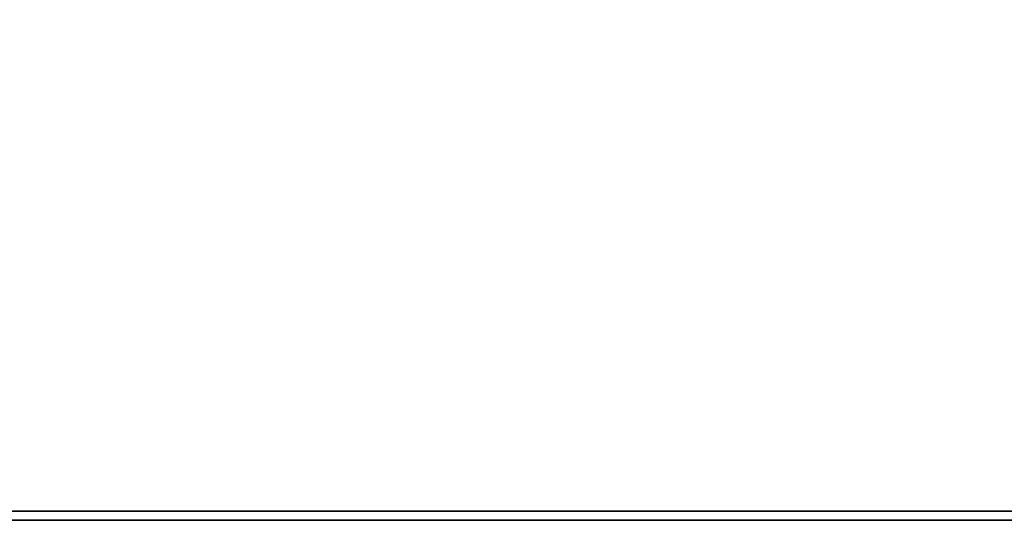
# Model space of a CAD drawing. Header units: millimetres. Extents: x -243 to 243, y -242 to 242.
# Tile 2 of 77: x -182 to -75, y -242 to -188. Entities that reach past the tile are written whole.
import ezdxf

# ---------------------------------------------------------------- set-up
doc = ezdxf.new("R2010")
doc.units = ezdxf.units.MM
doc.layers.add('MAIN-1', color=7, linetype='Continuous')

msp = doc.modelspace()

# ---------------------------------------------------------------- linework, layer by layer
at = {"layer": 'MAIN-1'}
for p, q in [((-221.5, -241.5), (221.5, -241.5)), ((221.5, -241.5), (-221.5, -241.5)), ((-222.5, -242.5), (222.5, -242.5)), ((222.5, -242.5), (-222.5, -242.5))]:
    msp.add_line(p, q, dxfattribs=at)
for radius, start, end in [(189, 180, 0), (188.84, 226.59, 313.41), (196, 226.4524, 313.5476), (196, 226.5166, 313.4834), (196, 226.5699, 313.43), (197.79, 226.4725, 313.5275), (197.79, 226.4725, 313.5275), (197.79, 226.4725, 313.5275)]:
    msp.add_arc((0, 0), radius, start, end, dxfattribs=at)

doc.saveas('drawing.dxf')
